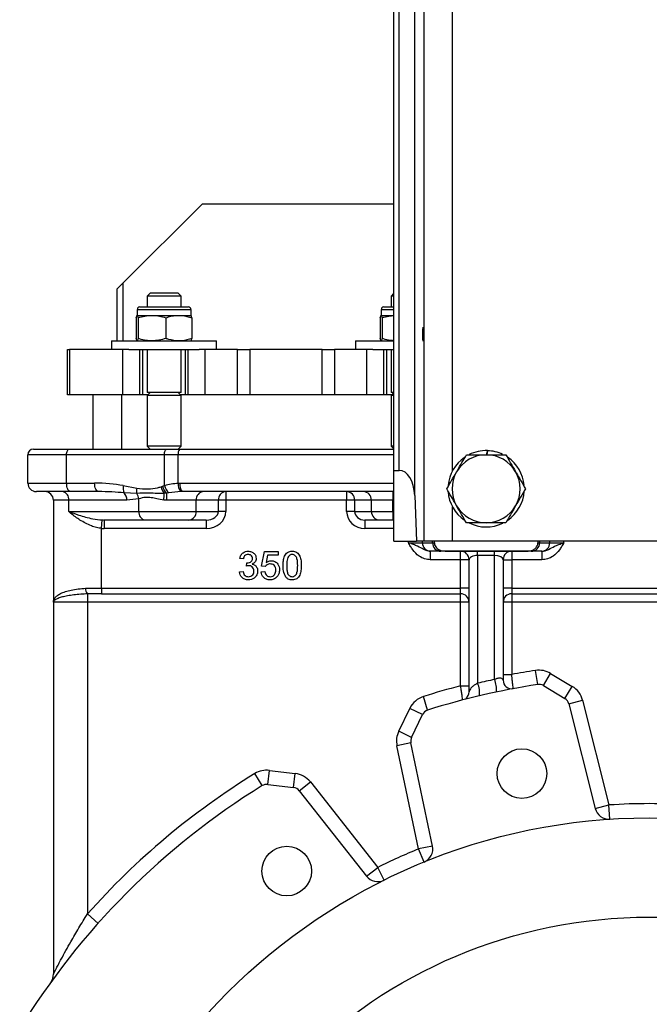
# Model space of a CAD drawing. Header units: millimetres. Extents: x 635 to 3836, y -1496 to 1629.
# Tile 9 of 46: x 1441 to 1663, y -203 to 144. Entities that reach past the tile are written whole.
import ezdxf

# ---------------------------------------------------------------- set-up
doc = ezdxf.new("R2010")
doc.units = ezdxf.units.MM

msp = doc.modelspace()

# ---------------------------------------------------------------- linework, layer by layer
at = {"color": 7, "linetype": 'Continuous', "lineweight": 25}
for p, q in [((1583.86, -39.42), (1583.86, 490.58)), ((1580.54, -23.28), (1580.54, 474.44)), ((1573.18, -14.42), (1573.18, 465.58)), ((1575.05, -14.42), (1575.05, 465.58)), ((1505.68, 79.58), (1477.68, 51.58)), ((1505.68, 79.58), (1573.18, 79.58)), ((1475.68, 49.58), (1477.68, 51.58)), ((1475.68, 31.22), (1475.68, 49.58)), ((1487.25, 48.08), (1486.18, 47)), ((1486.18, 47), (1486.18, 43.22)), ((1498.18, 47), (1486.18, 47)), ((1497.11, 48.08), (1487.25, 48.08)), ((1498.18, 47), (1497.11, 48.08)), ((1498.18, 43.22), (1498.18, 47)), ((1573.18, 48), (1572.18, 47)), ((1572.18, 47), (1572.18, 43.22)), ((1573.18, 47), (1572.18, 47)), ((1482.68, 42.22), (1482.68, 40.22)), ((1483.68, 43.22), (1496.83, 43.22)), ((1496.83, 43.22), (1500.68, 43.22)), ((1501.68, 40.22), (1501.68, 42.22)), ((1568.68, 42.22), (1568.68, 40.22)), ((1569.68, 43.22), (1573.18, 43.22)), ((1482.39, 39.37), (1482.39, 32.07)), ((1482.69, 40.22), (1487.89, 40.22)), ((1483, 39.37), (1483, 32.07)), ((1487.89, 40.22), (1497.37, 40.22)), ((1492.78, 39.37), (1492.78, 32.07)), ((1497.37, 40.22), (1501.68, 40.22)), ((1501.97, 39.37), (1501.97, 32.07)), ((1568.39, 39.37), (1568.39, 32.07)), ((1568.69, 40.22), (1573.18, 40.22)), ((1569, 39.37), (1569, 32.07)), ((1458.18, 12.22), (1458.18, 28.22)), ((1458.18, 28.22), (1458.85, 28.22)), ((1458.85, 28.22), (1458.85, 12.22)), ((1477.68, 28.22), (1458.85, 28.22)), ((1473.68, 31.22), (1473.68, 28.22)), ((1473.68, 31.22), (1492.18, 31.22)), ((1477.68, 12.22), (1477.68, 28.22)), ((1479.8, 28.22), (1477.68, 28.22)), ((1479.8, 28.22), (1492.18, 28.22)), ((1483.68, 12.22), (1483.68, 28.22)), ((1484.68, 12.22), (1484.68, 28.22)), ((1486.18, 28.22), (1486.18, 13.08)), ((1492.18, 31.22), (1510.68, 31.22)), ((1492.18, 28.22), (1504.56, 28.22)), ((1498.18, 13.08), (1498.18, 28.22)), ((1499.68, 12.22), (1499.68, 28.22)), ((1500.68, 12.22), (1500.68, 28.22)), ((1506.68, 28.22), (1504.56, 28.22)), ((1506.68, 12.22), (1506.68, 28.22)), ((1518.08, 28.22), (1506.68, 28.22)), ((1510.68, 28.22), (1510.68, 31.22)), ((1518.08, 12.22), (1518.08, 28.22)), ((1518.08, 28.22), (1522.41, 28.22)), ((1522.41, 28.22), (1522.41, 12.22)), ((1547.95, 28.22), (1522.41, 28.22)), ((1547.95, 12.22), (1547.95, 28.22)), ((1547.95, 28.22), (1552.28, 28.22)), ((1552.28, 28.22), (1552.28, 12.22)), ((1563.68, 28.22), (1552.28, 28.22)), ((1559.68, 31.22), (1559.68, 28.22)), ((1559.68, 31.22), (1573.18, 31.22)), ((1563.68, 12.22), (1563.68, 28.22)), ((1565.8, 28.22), (1563.68, 28.22)), ((1565.8, 28.22), (1573.18, 28.22)), ((1569.68, 12.22), (1569.68, 28.22)), ((1570.68, 12.22), (1570.68, 28.22)), ((1572.18, 28.22), (1572.18, 13.08)), ((1458.85, 12.22), (1458.18, 12.22)), ((1477.68, 12.22), (1458.85, 12.22)), ((1467.18, -6.92), (1467.18, 12.22)), ((1483.68, 12.22), (1477.68, 12.22)), ((1484.68, 12.22), (1483.68, 12.22)), ((1486.4, 12.22), (1484.68, 12.22)), ((1487.25, 13.08), (1486.18, 12)), ((1498.18, 13.08), (1486.18, 13.08)), ((1486.18, 12), (1486.18, -5.85)), ((1498.18, 12), (1486.18, 12)), ((1498.18, 12), (1497.11, 13.08)), ((1499.68, 12.22), (1497.96, 12.22)), ((1498.18, -5.85), (1498.18, 12)), ((1500.68, 12.22), (1499.68, 12.22)), ((1506.68, 12.22), (1500.68, 12.22)), ((1518.08, 12.22), (1506.68, 12.22)), ((1522.41, 12.22), (1518.08, 12.22)), ((1547.95, 12.22), (1522.41, 12.22)), ((1552.28, 12.22), (1547.95, 12.22)), ((1563.68, 12.22), (1552.28, 12.22)), ((1569.68, 12.22), (1563.68, 12.22)), ((1570.68, 12.22), (1569.68, 12.22)), ((1572.4, 12.22), (1570.68, 12.22)), ((1573.18, 13.08), (1572.18, 13.08)), ((1573.18, 13), (1572.18, 12)), ((1572.18, 12), (1572.18, -5.85)), ((1573.18, 12), (1572.18, 12)), ((1446.18, -6.92), (1458.74, -6.92)), ((1458.74, -6.92), (1493.21, -6.92)), ((1486.18, -5.85), (1487.25, -6.92)), ((1498.18, -5.85), (1486.18, -5.85)), ((1493.21, -6.92), (1497.7, -6.92)), ((1497.11, -6.92), (1498.18, -5.85)), ((1497.7, -6.92), (1573.18, -6.92)), ((1572.18, -5.85), (1573.18, -6.85)), ((1573.18, -5.85), (1572.18, -5.85)), ((1444.18, -18.92), (1444.18, -8.92)), ((1457.83, -8.92), (1444.18, -8.92)), ((1457.83, -18.92), (1457.83, -8.92)), ((1492.3, -8.92), (1457.83, -8.92)), ((1492.3, -19.76), (1492.3, -8.92)), ((1497.18, -8.92), (1492.3, -8.92)), ((1497.18, -18.93), (1497.18, -8.92)), ((1605.86, -8.92), (1606.11, -7.48)), ((1606.12, -7.48), (1605.87, -8.92)), ((1573.18, -39.42), (1573.18, -14.42)), ((1573.18, -14.42), (1575.05, -14.42)), ((1444.18, -18.92), (1457.83, -18.92)), ((1457.83, -18.92), (1467.72, -18.92)), ((1477.8, -19.8), (1482.55, -20.66)), ((1491.1, -20.21), (1491.62, -20.02)), ((1491.62, -20.02), (1492.3, -19.76)), ((1497.18, -18.93), (1497.79, -18.92)), ((1459.19, -21.92), (1447.18, -21.92)), ((1469.08, -21.92), (1459.19, -21.92)), ((1482.59, -22.56), (1478.09, -22.36)), ((1493.1, -22.47), (1492.26, -22.54)), ((1493.84, -22.34), (1493.1, -22.47)), ((1498.03, -21.93), (1493.84, -22.34)), ((1498.57, -21.92), (1498.03, -21.93)), ((1573.18, -21.92), (1498.57, -21.92)), ((1513.93, -21.92), (1513.93, -24.92)), ((1556.52, -21.92), (1556.52, -24.92)), ((1572.78, -21.92), (1572.78, -24.92)), ((1580.54, -23.28), (1581.19, -39.42)), ((1453.18, -24.92), (1453.18, -60.92)), ((1458.58, -24.92), (1453.18, -24.92)), ((1458.58, -28.92), (1458.58, -24.92)), ((1479.07, -24.92), (1458.58, -24.92)), ((1483.31, -24.46), (1479.07, -24.92)), ((1483.31, -28.92), (1483.31, -24.46)), ((1503.5, -24.92), (1493.01, -24.92)), ((1503.5, -28.92), (1503.5, -24.92)), ((1511.32, -24.92), (1503.5, -24.92)), ((1511.32, -28.92), (1511.32, -24.92)), ((1513.93, -24.92), (1511.32, -24.92)), ((1556.52, -24.92), (1513.93, -24.92)), ((1513.93, -24.92), (1513.93, -28.92)), ((1559.34, -24.92), (1556.52, -24.92)), ((1556.52, -28.92), (1556.52, -24.92)), ((1565.26, -24.92), (1559.34, -24.92)), ((1559.34, -24.92), (1559.34, -28.92)), ((1572.78, -24.92), (1565.26, -24.92)), ((1565.26, -28.92), (1565.26, -24.92)), ((1572.78, -28.92), (1572.78, -24.92)), ((1458.58, -28.92), (1483.31, -28.92)), ((1483.31, -28.92), (1503.5, -28.92)), ((1503.5, -28.92), (1511.32, -28.92)), ((1513.93, -28.92), (1511.32, -28.92)), ((1559.34, -28.92), (1556.52, -28.92)), ((1559.34, -28.92), (1565.26, -28.92)), ((1565.26, -28.92), (1572.78, -28.92)), ((1572.78, -28.92), (1572.78, -31.92)), ((1470.18, -34.89), (1470.39, -31.91)), ((1485.36, -31.92), (1471.09, -31.92)), ((1471.09, -31.92), (1471.09, -34.92)), ((1500.89, -31.92), (1485.36, -31.92)), ((1507.04, -31.92), (1500.89, -31.92)), ((1507.04, -31.92), (1507.04, -34.92)), ((1568.08, -31.92), (1562.91, -31.92)), ((1562.91, -31.92), (1562.91, -34.92)), ((1572.78, -31.92), (1568.08, -31.92)), ((1573.18, -31.92), (1572.78, -31.92)), ((1470.18, -55.92), (1470.18, -34.89)), ((1507.04, -34.92), (1471.09, -34.92)), ((1573.18, -39.42), (1581.19, -39.42)), ((1578.27, -39.92), (1583.25, -39.92)), ((1583.86, -39.42), (1581.19, -39.42)), ((1583.25, -39.92), (1586.78, -39.92)), ((1593.84, -39.42), (1583.86, -39.42)), ((1586.78, -39.92), (1587.43, -39.92)), ((1587.43, -39.92), (1587.43, -39.42)), ((1732.52, -39.42), (1593.84, -39.42)), ((1623.93, -39.42), (1623.93, -39.92)), ((1623.93, -39.92), (1624.58, -39.92)), ((1624.58, -39.92), (1628.11, -39.92)), ((1628.11, -39.92), (1633.09, -39.92)), ((1526.56, -48.18), (1527.59, -43.05)), ((1527.59, -43.05), (1532.33, -43.05)), ((1528.64, -44.33), (1528.13, -46.92)), ((1532.33, -44.33), (1528.64, -44.33)), ((1532.33, -43.05), (1532.33, -44.33)), ((1586.24, -42.92), (1586.01, -42.92)), ((1586.01, -42.92), (1586.01, -45.92)), ((1589.77, -42.92), (1586.24, -42.92)), ((1591.76, -42.92), (1589.77, -42.92)), ((1591.76, -42.88), (1591.76, -42.92)), ((1591.76, -42.88), (1619.6, -42.88)), ((1619.6, -42.92), (1591.76, -42.92)), ((1596.68, -45.92), (1596.68, -42.92)), ((1602.68, -44.42), (1602.68, -42.92)), ((1608.68, -44.42), (1602.68, -44.42)), ((1602.68, -44.42), (1602.68, -89.48)), ((1608.68, -44.42), (1608.68, -42.92)), ((1608.68, -88.13), (1608.68, -44.42)), ((1614.68, -42.92), (1614.68, -45.92)), ((1619.6, -42.88), (1619.6, -42.92)), ((1621.59, -42.92), (1619.6, -42.92)), ((1625.12, -42.92), (1621.59, -42.92)), ((1625.35, -42.92), (1625.12, -42.92)), ((1625.35, -42.92), (1625.35, -45.92)), ((1520.15, -45.61), (1518.87, -45.49)), ((1521.17, -48.18), (1521.3, -47.02)), ((1527.85, -48.31), (1526.56, -48.18)), ((1596.68, -45.92), (1586.01, -45.92)), ((1596.68, -55.92), (1596.68, -45.92)), ((1599.68, -45.92), (1596.68, -45.92)), ((1599.68, -92.47), (1599.68, -45.92)), ((1611.68, -45.92), (1611.68, -88.43)), ((1611.68, -45.92), (1614.68, -45.92)), ((1614.68, -45.92), (1614.68, -55.92)), ((1625.35, -45.92), (1614.68, -45.92)), ((1518.74, -50.23), (1520.02, -50.1)), ((1526.44, -50.23), (1527.72, -50.1)), ((1470.18, -57.92), (1465.18, -57.97)), ((1465.18, -57.97), (1465.18, -60.92)), ((1470.18, -55.92), (1470.18, -57.92)), ((1470.18, -55.92), (1596.68, -55.92)), ((1470.18, -57.92), (1596.68, -57.92)), ((1596.68, -57.92), (1596.68, -55.92)), ((1599.68, -55.92), (1596.68, -55.92)), ((1596.68, -60.92), (1596.68, -57.92)), ((1614.68, -55.92), (1611.68, -55.92)), ((1614.68, -55.92), (1614.68, -57.92)), ((1614.68, -55.92), (1711.68, -55.92)), ((1614.68, -57.92), (1711.68, -57.92)), ((1614.68, -57.92), (1614.68, -60.92)), ((1465.18, -60.92), (1453.18, -60.92)), ((1453.18, -60.92), (1453.18, -192)), ((1596.68, -60.92), (1465.18, -60.92)), ((1465.18, -60.92), (1465.18, -170.79)), ((1599.68, -60.92), (1596.68, -60.92)), ((1596.68, -90.4), (1596.68, -60.92)), ((1614.68, -60.92), (1611.68, -60.92)), ((1614.68, -60.92), (1614.68, -86.4)), ((1711.68, -60.92), (1614.68, -60.92)), ((1611.68, -86.4), (1614.68, -86.4)), ((1623.85, -89.91), (1623.1, -84.97)), ((1625.85, -90.3), (1628.41, -86.01)), ((1628.41, -86.01), (1636.02, -90.56)), ((1596.68, -90.4), (1599.68, -90.4)), ((1625.85, -90.3), (1633.46, -94.85)), ((1633.46, -94.85), (1636.02, -90.56)), ((1585.07, -98.93), (1583.56, -94.16)), ((1634.83, -96.69), (1639.67, -95.47)), ((1634.83, -96.69), (1644.12, -133.61)), ((1639.67, -95.47), (1648.97, -132.39)), ((1574.88, -106.38), (1578.76, -98.33)), ((1583.26, -100.49), (1578.76, -98.33)), ((1579.39, -108.55), (1583.26, -100.49)), ((1579.39, -108.55), (1574.88, -106.38)), ((1579.15, -110.47), (1574.26, -111.49)), ((1586.8, -146.85), (1579.15, -110.47)), ((1581.9, -147.88), (1574.26, -111.49)), ((1526.78, -125.57), (1524.16, -121.31)), ((1528.71, -125.15), (1529.3, -120.18)), ((1529.3, -120.18), (1538.4, -121.27)), ((1537.81, -126.23), (1538.4, -121.27)), ((1539.81, -127.35), (1543.74, -124.26)), ((1543.74, -124.26), (1567.46, -154.4)), ((1528.71, -125.15), (1537.81, -126.23)), ((1539.81, -127.35), (1563.53, -157.5)), ((1644.12, -133.61), (1648.97, -132.39)), ((1649.3, -137.38), (1648.97, -132.39)), ((1586.8, -146.85), (1581.9, -147.88)), ((1583.79, -152.5), (1581.9, -147.88)), ((1563.53, -157.5), (1567.46, -154.4)), ((1569.69, -158.88), (1567.46, -154.4)), ((1468.91, -174.12), (1465.18, -170.79))]:
    msp.add_line(p, q, dxfattribs=at)
at = {"color": 8, "linetype": 'Continuous', "lineweight": 25}
for p, q in [((1593.84, -14.54), (1593.84, 466.2)), ((1477.68, 51.58), (1477.68, 31.22)), ((1497.37, 42.22), (1482.68, 42.22)), ((1501.68, 42.22), (1497.37, 42.22)), ((1573.18, 42.22), (1568.68, 42.22)), ((1477.18, 12.22), (1477.18, -6.92)), ((1573.18, -8.92), (1497.18, -8.92)), ((1497.79, -18.92), (1573.18, -18.92)), ((1573.18, -24.92), (1572.78, -24.92)), ((1593.84, -39.42), (1593.84, -27.3)), ((1572.78, -28.92), (1573.18, -28.92)), ((1573.18, -34.92), (1562.91, -34.92)), ((1578.27, -39.92), (1578.27, -39.42)), ((1583.25, -39.92), (1583.25, -39.42)), ((1586.78, -39.92), (1586.78, -39.42)), ((1624.58, -39.92), (1624.58, -39.42)), ((1628.11, -39.92), (1628.11, -39.42)), ((1633.09, -39.92), (1633.09, -39.42))]:
    msp.add_line(p, q, dxfattribs=at)
at = {"color": 7, "linetype": 'Continuous', "lineweight": 25, "flags": 128}
for points in [[(1457.83, -8.92), (1457.85, -8.53), (1457.9, -8.16), (1457.98, -7.81), (1458.09, -7.51), (1458.23, -7.26), (1458.39, -7.07), (1458.56, -6.96), (1458.74, -6.92)], [(1492.3, -8.92), (1492.32, -8.53), (1492.37, -8.16), (1492.45, -7.81), (1492.57, -7.51), (1492.7, -7.26), (1492.86, -7.07), (1493.03, -6.96), (1493.21, -6.92)], [(1459.19, -21.92), (1458.93, -21.86), (1458.67, -21.69), (1458.43, -21.42), (1458.23, -21.04), (1458.06, -20.59), (1457.93, -20.07), (1457.86, -19.51), (1457.83, -18.92)], [(1469.08, -21.92), (1468.81, -21.86), (1468.56, -21.69), (1468.32, -21.42), (1468.12, -21.04), (1467.95, -20.59), (1467.82, -20.07), (1467.74, -19.51), (1467.72, -18.92)]]:
    msp.add_lwpolyline(points, dxfattribs=at)
at = {"color": 7, "linetype": 'Continuous', "lineweight": 25}
for centre, radius in [((1618.31, -121.34), 8.75), ((1663.18, -346.92), 210), ((1535.4, -155.68), 8.75), ((1663.18, -346.92), 175)]:
    msp.add_circle(centre, radius, dxfattribs=at)
for centre, radius, start, end in [((1483.68, 42.22), 1, 90, 180), ((1500.68, 42.22), 1, 0, 90), ((1569.68, 42.22), 1, 90, 180), ((1446.18, -8.92), 2, 90, 180), ((1499.5, -8.46), 2.37, 139.6093, 191.3691), ((1605.68, -20.92), 13.45, 124.6764, 175.0767), ((1605.68, -20.92), 12, 90, 150), ((1605.68, -20.92), 13.45, 88.1632, 116.448), ((1605.68, -20.92), 12, 30, 90), ((1605.68, -20.92), 13.45, 64.3575, 88.1202), ((1605.68, -20.92), 13.45, 4.9233, 55.7431), ((1605.68, -20.92), 12, 150, 210), ((1605.68, -20.92), 12, 330, 30), ((1447.18, -18.92), 3, 180, 270), ((1481.7, -20.64), 3.99, 167.7666, 205.4695), ((1487.67, -21.51), 5.19, 170.529, 191.65), ((1496.65, -18.9), 5.7, 193.285, 219.6711), ((1497.02, -18.45), 5.62, 196.295, 225.7604), ((1497.37, -18.49), 5.23, 194.0992, 227.47), ((1501.13, -19.43), 3.98, 172.8119, 218.836), ((1501.27, -19.62), 3.55, 168.6309, 220.3907), ((1450.18, -24.92), 3, 0, 90), ((1455.95, -24.52), 2.66, 351.3468, 77.26), ((1475.61, -24.78), 3.46, 357.6421, 44.2998), ((1479.09, -24.97), 4.25, 6.9308, 34.607), ((1218.13, -2.7), 274.85, 355.3728, 355.86), ((1523.24, -24.7), 30.23, 175.7724, 180.4185), ((1506.32, -24.74), 2.83, 94.2149, 183.6706), ((1514.14, -24.74), 2.83, 94.2149, 183.6706), ((1556.43, -24.83), 2.91, 358.2746, 88.1638), ((1562.35, -24.83), 2.91, 358.2746, 88.1638), ((1605.68, -20.92), 13.45, 184.2793, 235.317), ((1605.68, -20.92), 13.45, 304.2335, 356.5692), ((1605.68, -20.92), 12, 210, 270), ((1605.68, -20.92), 12, 270, 330), ((1485.94, -29.32), 2.66, 171.3468, 257.26), ((1500.68, -29.1), 2.83, 274.2149, 3.6706), ((1568.18, -29.01), 2.91, 178.2746, 268.1638), ((1605.68, -20.92), 13.45, 243.4641, 295.7322), ((1586.24, -39.93), 2.99, 179.891, 269.8906), ((1589.77, -39.93), 2.99, 179.891, 269.8906), ((1621.58, -39.93), 2.99, 270.1094, 0.109), ((1625.12, -39.93), 2.99, 270.1094, 0.109), ((1596.68, -45.92), 3, 0, 90), ((1614.68, -45.92), 3, 90, 180), ((1467.18, -56.19), 2.67, 175.7704, 221.6161), ((1596.68, -60.92), 3, 0, 90), ((1614.68, -60.92), 3, 90, 180), ((1663.18, -346.92), 265, 98.6994, 100.5456), ((1624.31, -92.88), 8, 59.1341, 98.6994), ((1663.18, -346.92), 260, 98.6994, 107.4838), ((1663.18, -345.42), 263, 101.9597, 103.2993), ((1593.76, -93.13), 9.64, 355.4561, 22.2941), ((1598.69, -91.79), 10.64, 355.8292, 20.1301), ((1614.68, -88.43), 3, 180, 280.6268), ((1624.31, -92.88), 3, 59.1341, 98.6994), ((1663.18, -346.92), 265, 104.5333, 107.4838), ((1596.68, -92.47), 3, 306.6884, 0), ((1631.92, -97.43), 8, 14.1341, 59.1341), ((1585.97, -101.8), 8, 107.4838, 154.2931), ((1631.92, -97.43), 3, 14.1341, 59.1341), ((1585.97, -101.8), 3, 107.4838, 154.2931), ((1582.09, -109.85), 8, 154.2931, 191.8659), ((1582.09, -109.85), 3, 154.2931, 191.8659), ((1663.18, -346.92), 265, 121.6411, 138.3458), ((1528.36, -128.13), 8, 83.2043, 121.6411), ((1537.45, -129.21), 8, 38.2043, 83.2043), ((1663.18, -346.92), 260, 121.6411, 148.5805), ((1528.36, -128.13), 3, 83.2043, 121.6411), ((1537.45, -129.21), 3, 38.2043, 83.2043), ((1648.97, -132.39), 5, 194.1341, 273.7889), ((1663.18, -346.92), 215, 86.2111, 93.7889), ((1663.18, -346.92), 215, 112.2111, 116.4353), ((1581.9, -147.88), 5, 292.2111, 11.8659), ((1567.46, -154.4), 5, 218.2043, 296.4353), ((1448.18, -192), 5, 324.2252, 0)]:
    msp.add_arc(centre, radius, start, end, dxfattribs=at)
msp.add_ellipse((1583.5, 33.58), major_axis=(0, 2.5), ratio=0.069927, dxfattribs=at)
for centre, major_axis, ratio, start_param, end_param in [((1575.05, -23.95), (0, 9.53), 0.57735, 4.782202, 6.283185), ((1467.72, -24.92), (19.37, 0), 0.309713, 1.023712, 1.570796), ((1469.08, -24.92), (17.33, 0), 0.17315, 1.023712, 1.570796), ((1507.04, -28.92), (4.28, 0), 0.701727, 4.712389, 6.283185), ((1507.04, -28.92), (6.89, 0), 0.871043, 4.712389, 6.283185), ((1562.91, -28.92), (6.39, 0), 0.939693, 3.141593, 4.712389), ((1562.91, -28.92), (3.57, 0), 0.841281, 3.141593, 4.712389), ((1471.09, -28.92), (6.75, 0), 0.444588, 4.608445, 4.712389), ((1471.09, -28.92), (8.79, 0), 0.682241, 4.608445, 4.712389), ((1602.68, -45.92), (3, 0), 0.5, 1.570796, 3.141593), ((1608.68, -45.92), (3, 0), 0.5, 0, 1.570796)]:
    msp.add_ellipse(centre, major_axis=major_axis, ratio=ratio, start_param=start_param, end_param=end_param, dxfattribs=at)
for points, knots in [([(1482.39, 39.37), (1482.44, 39.61), (1482.54, 40.09), (1482.64, 40.18), (1482.69, 40.22)], [0, 0, 0, 0, 0.495458, 1, 1, 1, 1]), ([(1482.69, 40.22), (1482.7, 40.22), (1482.75, 40.21), (1482.86, 40.03), (1482.95, 39.59), (1483, 39.37)], [0, 0, 0, 0, 0.070092, 0.530785, 1, 1, 1, 1]), ([(1483, 39.37), (1483.79, 39.61), (1485.39, 40.09), (1487.05, 40.18), (1487.89, 40.22)], [0, 0, 0, 0, 0.495458, 1, 1, 1, 1]), ([(1487.89, 40.22), (1488.01, 40.22), (1488.88, 40.21), (1490.54, 40.03), (1492.03, 39.59), (1492.78, 39.37)], [0, 0, 0, 0, 0.070092, 0.530785, 1, 1, 1, 1]), ([(1492.78, 39.37), (1493.09, 39.48), (1494.59, 39.98), (1496.14, 40.11), (1497.37, 40.22)], [0, 0, 0, 0, 0.205914, 1, 1, 1, 1]), ([(1497.37, 40.22), (1497.73, 40.21), (1499.28, 40.17), (1500.8, 39.72), (1501.97, 39.37)], [0, 0, 0, 0, 0.227856, 1, 1, 1, 1]), ([(1501.97, 39.37), (1501.92, 39.61), (1501.82, 40.09), (1501.72, 40.18), (1501.66, 40.22)], [0, 0, 0, 0, 0.495458, 1, 1, 1, 1]), ([(1568.39, 39.37), (1568.44, 39.61), (1568.54, 40.09), (1568.64, 40.18), (1568.69, 40.22)], [0, 0, 0, 0, 0.495458, 1, 1, 1, 1]), ([(1568.69, 40.22), (1568.7, 40.22), (1568.75, 40.21), (1568.86, 40.03), (1568.95, 39.59), (1569, 39.37)], [0, 0, 0, 0, 0.070092, 0.530785, 1, 1, 1, 1]), ([(1569, 39.37), (1569.79, 39.62), (1571.16, 40.04), (1572.58, 40.12), (1573.18, 40.16)], [0, 0, 0, 0, 0.578527, 1, 1, 1, 1]), ([(1482.69, 31.22), (1482.69, 31.22), (1482.63, 31.23), (1482.53, 31.42), (1482.44, 31.85), (1482.39, 32.07)], [0, 0, 0, 0, 0.070092, 0.530785, 1, 1, 1, 1]), ([(1483, 32.07), (1482.95, 31.83), (1482.85, 31.36), (1482.74, 31.27), (1482.69, 31.22)], [0, 0, 0, 0, 0.495458, 1, 1, 1, 1]), ([(1487.89, 31.22), (1487.77, 31.22), (1486.89, 31.23), (1485.24, 31.42), (1483.75, 31.85), (1483, 32.07)], [0, 0, 0, 0, 0.070092, 0.530785, 1, 1, 1, 1]), ([(1492.78, 32.07), (1491.99, 31.83), (1490.38, 31.36), (1488.73, 31.27), (1487.89, 31.22)], [0, 0, 0, 0, 0.495458, 1, 1, 1, 1]), ([(1497.37, 31.22), (1496.18, 31.32), (1494.62, 31.46), (1493.13, 31.96), (1492.78, 32.07)], [0, 0, 0, 0, 0.770587, 1, 1, 1, 1]), ([(1501.97, 32.07), (1500.83, 31.73), (1499.31, 31.28), (1497.76, 31.23), (1497.37, 31.22)], [0, 0, 0, 0, 0.753654, 1, 1, 1, 1]), ([(1501.66, 31.22), (1501.67, 31.22), (1501.73, 31.23), (1501.83, 31.42), (1501.92, 31.85), (1501.97, 32.07)], [0, 0, 0, 0, 0.070092, 0.530785, 1, 1, 1, 1]), ([(1568.69, 31.22), (1568.69, 31.22), (1568.63, 31.23), (1568.53, 31.42), (1568.44, 31.85), (1568.39, 32.07)], [0, 0, 0, 0, 0.070092, 0.530785, 1, 1, 1, 1]), ([(1569, 32.07), (1568.95, 31.83), (1568.85, 31.36), (1568.74, 31.27), (1568.69, 31.22)], [0, 0, 0, 0, 0.495458, 1, 1, 1, 1]), ([(1573.18, 31.27), (1572.54, 31.32), (1571.12, 31.43), (1569.75, 31.84), (1569, 32.07)], [0, 0, 0, 0, 0.45222, 1, 1, 1, 1]), ([(1595.29, -14.92), (1595.37, -14.78), (1595.99, -13.7), (1597.16, -11.67), (1598.22, -9.84), (1598.75, -8.92)], [0, 0, 0, 0, 0.0700986, 0.5307888, 1, 1, 1, 1]), ([(1598.75, -8.92), (1600.42, -8.92), (1602.7, -8.92), (1605.05, -8.92), (1605.68, -8.92)], [0, 0, 0, 0, 0.7313664, 1, 1, 1, 1]), ([(1605.68, -8.92), (1607.42, -8.92), (1609.77, -8.92), (1612.03, -8.92), (1612.61, -8.92)], [0, 0, 0, 0, 0.7424487, 1, 1, 1, 1]), ([(1612.61, -8.92), (1613.17, -9.9), (1614.31, -11.86), (1615.48, -13.9), (1616.07, -14.92)], [0, 0, 0, 0, 0.495458, 1, 1, 1, 1]), ([(1591.82, -20.92), (1592.38, -19.95), (1593.52, -17.98), (1594.69, -15.95), (1595.29, -14.92)], [0, 0, 0, 0, 0.495458, 1, 1, 1, 1]), ([(1616.07, -14.92), (1616.15, -15.06), (1616.78, -16.14), (1617.95, -18.17), (1619, -20), (1619.54, -20.92)], [0, 0, 0, 0, 0.070099, 0.530789, 1, 1, 1, 1]), ([(1482.55, -20.66), (1483.88, -20.83), (1486.31, -21.13), (1489.19, -20.75), (1490.68, -20.33), (1491.1, -20.21)], [0, 0, 0, 0, 0.463374, 0.850661, 1, 1, 1, 1]), ([(1492.3, -19.76), (1492.34, -19.75), (1493.11, -19.5), (1494.7, -19.11), (1496.35, -18.99), (1497.18, -18.93)], [0, 0, 0, 0, 0.028021, 0.508065, 1, 1, 1, 1]), ([(1492.26, -22.54), (1491.38, -22.56), (1489.62, -22.58), (1486.31, -22.4), (1484.06, -22.5), (1482.59, -22.56)], [0, 0, 0, 0, 0.252742, 0.510634, 1, 1, 1, 1]), ([(1492.08, -24.88), (1491.26, -24.74), (1489.76, -24.5), (1487.64, -23.99), (1485.4, -23.87), (1484.08, -24.24), (1483.31, -24.46)], [0, 0, 0, 0, 0.254905, 0.467728, 0.689494, 1, 1, 1, 1]), ([(1595.29, -26.92), (1595.2, -26.78), (1594.58, -25.7), (1593.41, -23.67), (1592.35, -21.84), (1591.82, -20.92)], [0, 0, 0, 0, 0.070099, 0.530789, 1, 1, 1, 1]), ([(1619.54, -20.92), (1618.97, -21.9), (1617.84, -23.86), (1616.66, -25.9), (1616.07, -26.92)], [0, 0, 0, 0, 0.495458, 1, 1, 1, 1]), ([(1493.01, -24.92), (1493, -24.92), (1492.68, -24.92), (1492.37, -24.9), (1492.08, -24.88)], [0, 0, 0, 0, 0.059016, 1, 1, 1, 1]), ([(1598.75, -32.92), (1598.19, -31.95), (1597.05, -29.98), (1595.88, -27.95), (1595.29, -26.92)], [0, 0, 0, 0, 0.495458, 1, 1, 1, 1]), ([(1616.07, -26.92), (1615.99, -27.06), (1615.37, -28.14), (1614.19, -30.17), (1613.14, -32), (1612.61, -32.92)], [0, 0, 0, 0, 0.070099, 0.530789, 1, 1, 1, 1]), ([(1458.58, -28.92), (1458.59, -28.92), (1459.72, -29.35), (1462.38, -30.27), (1466.3, -31.46), (1469.25, -31.78), (1470.39, -31.91)], [0, 0, 0, 0, 0.001983, 0.33744, 0.74407, 1, 1, 1, 1]), ([(1462.54, -31.92), (1462.29, -31.76), (1460.84, -30.81), (1459.55, -29.78), (1458.59, -28.93), (1458.58, -28.92)], [0, 0, 0, 0, 0.170203, 0.995409, 1, 1, 1, 1]), ([(1470.18, -34.89), (1469.57, -34.81), (1468.33, -34.63), (1466.41, -33.98), (1464.44, -33.09), (1463.18, -32.31), (1462.54, -31.92)], [0, 0, 0, 0, 0.216124, 0.439374, 0.716802, 1, 1, 1, 1]), ([(1605.68, -32.92), (1605.05, -32.92), (1602.7, -32.92), (1600.42, -32.92), (1598.75, -32.92)], [0, 0, 0, 0, 0.268634, 1, 1, 1, 1]), ([(1612.61, -32.92), (1612.03, -32.92), (1609.77, -32.92), (1607.42, -32.92), (1605.68, -32.92)], [0, 0, 0, 0, 0.257551, 1, 1, 1, 1]), ([(1586.01, -42.92), (1585.64, -42.89), (1584.8, -42.81), (1583.31, -42.11), (1581.87, -41.29), (1580.31, -40.65), (1579.2, -40.24), (1578.59, -40.03), (1578.27, -39.92), (1578.27, -39.92)], [0, 0, 0, 0, 0.128558, 0.289589, 0.592209, 0.782987, 0.888647, 0.998332, 1, 1, 1, 1]), ([(1586.01, -45.92), (1585.34, -45.86), (1583.92, -45.73), (1581.71, -44.56), (1580.12, -42.9), (1579.15, -41.43), (1578.65, -40.58), (1578.4, -40.15), (1578.27, -39.93), (1578.27, -39.92)], [0, 0, 0, 0, 0.196627, 0.411247, 0.71072, 0.854284, 0.926379, 0.998495, 1, 1, 1, 1]), ([(1587.43, -39.92), (1587.45, -40.16), (1587.49, -40.69), (1587.86, -41.45), (1588.33, -41.94), (1588.95, -42.38), (1590.01, -42.84), (1591.08, -42.86), (1591.76, -42.88)], [0, 0, 0, 0, 0.120426, 0.26915, 0.422077, 0.461539, 0.654899, 1, 1, 1, 1]), ([(1619.6, -42.88), (1620.18, -42.87), (1621.24, -42.85), (1622.62, -42.33), (1623.49, -41.49), (1623.88, -40.64), (1623.91, -40.12), (1623.93, -39.92)], [0, 0, 0, 0, 0.295746, 0.538807, 0.733269, 0.901416, 1, 1, 1, 1]), ([(1625.35, -42.92), (1625.72, -42.89), (1626.56, -42.81), (1628.05, -42.11), (1629.49, -41.29), (1631.04, -40.65), (1632.16, -40.24), (1632.77, -40.03), (1633.09, -39.92), (1633.09, -39.92)], [0, 0, 0, 0, 0.128558, 0.289589, 0.592209, 0.782987, 0.888647, 0.998332, 1, 1, 1, 1]), ([(1633.09, -39.92), (1633.09, -39.93), (1632.96, -40.15), (1632.71, -40.58), (1632.2, -41.43), (1631.23, -42.9), (1629.65, -44.56), (1627.44, -45.73), (1626.02, -45.86), (1625.35, -45.92)], [0, 0, 0, 0, 0.001505, 0.073621, 0.145716, 0.28928, 0.588753, 0.803373, 1, 1, 1, 1]), ([(1518.87, -45.49), (1518.97, -45.1), (1519.17, -44.32), (1519.92, -43.45), (1520.85, -42.99), (1521.48, -42.94), (1521.8, -42.92)], [0, 0, 0, 0, 0.280253, 0.559523, 0.779592, 1, 1, 1, 1]), ([(1521.84, -44.08), (1521.6, -44.1), (1521.13, -44.14), (1520.58, -44.54), (1520.27, -45.07), (1520.19, -45.43), (1520.15, -45.61)], [0, 0, 0, 0, 0.280001, 0.559131, 0.77932, 1, 1, 1, 1]), ([(1521.8, -42.92), (1522.19, -42.96), (1522.99, -43.04), (1523.95, -43.66), (1524.53, -44.53), (1524.6, -45.15), (1524.64, -45.46)], [0, 0, 0, 0, 0.280184, 0.559855, 0.78, 1, 1, 1, 1]), ([(1523.36, -45.51), (1523.33, -45.29), (1523.28, -44.85), (1522.86, -44.37), (1522.35, -44.11), (1522.01, -44.09), (1521.84, -44.08)], [0, 0, 0, 0, 0.27946, 0.5589523, 0.7792553, 1, 1, 1, 1]), ([(1534.13, -47.99), (1534.14, -47.42), (1534.17, -46.3), (1534.5, -44.9), (1535.06, -43.91), (1535.69, -43.32), (1536.48, -42.97), (1537.05, -42.94), (1537.33, -42.92)], [0, 0, 0, 0, 0.250495, 0.500372, 0.625439, 0.750208, 0.87498, 1, 1, 1, 1]), ([(1535.99, -44.76), (1535.78, -45.34), (1535.41, -46.39), (1535.41, -47.5), (1535.41, -47.99)], [0, 0, 0, 0, 0.5580588, 1, 1, 1, 1]), ([(1537.32, -44.08), (1537.17, -44.09), (1536.88, -44.1), (1536.4, -44.31), (1536.14, -44.59), (1535.99, -44.76)], [0, 0, 0, 0, 0.280453, 0.560688, 1, 1, 1, 1]), ([(1539.26, -47.99), (1539.25, -47.17), (1539.24, -46.14), (1538.83, -44.98), (1538.45, -44.49), (1537.93, -44.13), (1537.52, -44.1), (1537.32, -44.08)], [0, 0, 0, 0, 0.500352, 0.625529, 0.750516, 0.875255, 1, 1, 1, 1]), ([(1537.33, -42.92), (1537.62, -42.94), (1538.18, -42.98), (1538.98, -43.32), (1539.62, -43.9), (1540.14, -44.91), (1540.51, -46.29), (1540.53, -47.42), (1540.54, -47.99)], [0, 0, 0, 0, 0.125019, 0.249935, 0.374635, 0.499696, 0.749581, 1, 1, 1, 1]), ([(1522, -48.04), (1521.84, -48.05), (1521.56, -48.07), (1521.29, -48.15), (1521.17, -48.18)], [0, 0, 0, 0, 0.559772, 1, 1, 1, 1]), ([(1521.3, -47.02), (1521.33, -47.03), (1521.39, -47.04), (1521.46, -47.04), (1521.48, -47.04)], [0, 0, 0, 0, 0.560003, 1, 1, 1, 1]), ([(1521.48, -47.04), (1521.74, -47.02), (1522.24, -46.97), (1522.9, -46.65), (1523.31, -46.11), (1523.34, -45.71), (1523.36, -45.51)], [0, 0, 0, 0, 0.28068, 0.560951, 0.780057, 1, 1, 1, 1]), ([(1523.87, -49.9), (1523.84, -49.63), (1523.79, -49.07), (1523.28, -48.44), (1522.65, -48.09), (1522.21, -48.06), (1522, -48.04)], [0, 0, 0, 0, 0.279747, 0.559171, 0.779444, 1, 1, 1, 1]), ([(1524.64, -45.46), (1524.62, -45.7), (1524.57, -46.18), (1524.14, -46.94), (1523.6, -47.26), (1523.28, -47.45)], [0, 0, 0, 0, 0.280496, 0.561003, 1, 1, 1, 1]), ([(1523.28, -47.45), (1523.58, -47.55), (1524.18, -47.74), (1524.8, -48.41), (1525.11, -49.17), (1525.14, -49.67), (1525.15, -49.91)], [0, 0, 0, 0, 0.279807, 0.559185, 0.779408, 1, 1, 1, 1]), ([(1529.56, -47.41), (1529.37, -47.42), (1528.99, -47.44), (1528.35, -47.7), (1528.04, -48.08), (1527.85, -48.31)], [0, 0, 0, 0, 0.280925, 0.561161, 1, 1, 1, 1]), ([(1528.13, -46.92), (1528.43, -46.71), (1528.97, -46.34), (1529.62, -46.28), (1529.91, -46.26)], [0, 0, 0, 0, 0.559939, 1, 1, 1, 1]), ([(1531.56, -49.57), (1531.54, -49.25), (1531.5, -48.63), (1531.03, -47.85), (1530.3, -47.45), (1529.8, -47.42), (1529.56, -47.41)], [0, 0, 0, 0, 0.2806528, 0.559595, 0.7792903, 1, 1, 1, 1]), ([(1529.91, -46.26), (1530.37, -46.32), (1531.28, -46.43), (1532.25, -47.35), (1532.78, -48.41), (1532.82, -49.13), (1532.85, -49.49)], [0, 0, 0, 0, 0.27917, 0.558797, 0.779169, 1, 1, 1, 1]), ([(1535.1, -52.09), (1534.76, -51.36), (1534.15, -50.06), (1534.13, -48.62), (1534.13, -47.99)], [0, 0, 0, 0, 0.557973, 1, 1, 1, 1]), ([(1535.41, -47.99), (1535.42, -48.39), (1535.43, -49.2), (1535.56, -50.21), (1535.82, -50.99), (1536.21, -51.47), (1536.72, -51.83), (1537.13, -51.88), (1537.33, -51.9)], [0, 0, 0, 0, 0.250525, 0.500809, 0.625902, 0.750761, 0.875415, 1, 1, 1, 1]), ([(1537.33, -51.9), (1537.54, -51.87), (1537.94, -51.83), (1538.46, -51.47), (1538.84, -50.99), (1539.23, -49.82), (1539.25, -48.8), (1539.26, -47.99)], [0, 0, 0, 0, 0.124656, 0.24942, 0.374387, 0.49959, 1, 1, 1, 1]), ([(1540.54, -47.99), (1540.52, -48.56), (1540.49, -49.68), (1540.17, -51.08), (1539.6, -52.07), (1538.98, -52.66), (1538.18, -53), (1537.62, -53.03), (1537.33, -53.05)], [0, 0, 0, 0, 0.250479, 0.500353, 0.625387, 0.750173, 0.874968, 1, 1, 1, 1]), ([(1521.85, -53.05), (1521.42, -53.01), (1520.55, -52.93), (1519.54, -52.19), (1518.91, -51.24), (1518.8, -50.57), (1518.74, -50.23)], [0, 0, 0, 0, 0.279911, 0.559249, 0.779476, 1, 1, 1, 1]), ([(1520.02, -50.1), (1520.09, -50.36), (1520.22, -50.88), (1520.64, -51.52), (1521.27, -51.85), (1521.69, -51.88), (1521.9, -51.9)], [0, 0, 0, 0, 0.280881, 0.560073, 0.779653, 1, 1, 1, 1]), ([(1525.15, -49.91), (1525.09, -50.39), (1524.98, -51.34), (1524.07, -52.38), (1522.98, -52.97), (1522.23, -53.02), (1521.85, -53.05)], [0, 0, 0, 0, 0.279401, 0.559064, 0.779378, 1, 1, 1, 1]), ([(1521.9, -51.9), (1522.2, -51.87), (1522.79, -51.81), (1523.45, -51.27), (1523.82, -50.6), (1523.85, -50.14), (1523.87, -49.9)], [0, 0, 0, 0, 0.279883, 0.558993, 0.779319, 1, 1, 1, 1]), ([(1529.54, -53.05), (1529.1, -53.01), (1528.23, -52.94), (1527.21, -52.21), (1526.6, -51.25), (1526.49, -50.57), (1526.44, -50.23)], [0, 0, 0, 0, 0.28007, 0.559249, 0.779432, 1, 1, 1, 1]), ([(1527.72, -50.1), (1527.77, -50.36), (1527.88, -50.88), (1528.31, -51.52), (1528.92, -51.85), (1529.34, -51.88), (1529.55, -51.9)], [0, 0, 0, 0, 0.280714, 0.559926, 0.779622, 1, 1, 1, 1]), ([(1532.08, -51.84), (1531.68, -52.23), (1530.97, -52.94), (1529.98, -53.02), (1529.54, -53.05)], [0, 0, 0, 0, 0.558485, 1, 1, 1, 1]), ([(1529.55, -51.9), (1529.88, -51.86), (1530.53, -51.79), (1531.21, -51.12), (1531.52, -50.33), (1531.55, -49.82), (1531.56, -49.57)], [0, 0, 0, 0, 0.279539, 0.558252, 0.778884, 1, 1, 1, 1]), ([(1532.85, -49.49), (1532.81, -49.97), (1532.75, -50.82), (1532.28, -51.52), (1532.08, -51.84)], [0, 0, 0, 0, 0.559726, 1, 1, 1, 1]), ([(1537.33, -53.05), (1536.85, -53.01), (1535.99, -52.94), (1535.37, -52.35), (1535.1, -52.09)], [0, 0, 0, 0, 0.559716, 1, 1, 1, 1]), ([(1453.18, -60.92), (1453.18, -60.92), (1453.18, -60.6), (1453.32, -59.95), (1453.85, -59.19), (1454.63, -58.47), (1455.67, -57.81), (1457.34, -57.13), (1459.44, -56.58), (1461.84, -56.19), (1463.65, -56.06), (1464.51, -56)], [0, 0, 0, 0, 0.002128, 0.131647, 0.264067, 0.328771, 0.459314, 0.593338, 0.729318, 0.869759, 1, 1, 1, 1]), ([(1465.18, -57.97), (1464.38, -58), (1462.71, -58.08), (1460.34, -58.32), (1458.15, -58.65), (1456.26, -59.06), (1455.02, -59.45), (1453.91, -59.94), (1453.36, -60.36), (1453.2, -60.73), (1453.18, -60.85), (1453.18, -60.89), (1453.18, -60.91), (1453.18, -60.91), (1453.18, -60.92), (1453.18, -60.92), (1453.18, -60.92)], [0, 0, 0, 0, 0.120148, 0.250542, 0.385287, 0.51696, 0.65306, 0.720461, 0.906053, 0.963982, 0.986108, 0.994638, 0.99793, 0.99809, 0.99839, 1, 1, 1, 1]), ([(1464.51, -56), (1465.42, -55.97), (1467.27, -55.91), (1469.2, -55.92), (1470.18, -55.92)], [0, 0, 0, 0, 0.4925338, 1, 1, 1, 1]), ([(1615.23, -91.38), (1615.23, -91.33), (1615.21, -91.22), (1615.12, -90.39), (1614.98, -89.15), (1614.83, -87.74), (1614.72, -86.79), (1614.68, -86.4)], [0, 0, 0, 0, 0.211571, 0.422459, 0.633992, 0.848064, 1, 1, 1, 1]), ([(1602.68, -89.48), (1602.34, -89.66), (1601.62, -90.04), (1600.79, -90.71), (1600.09, -91.43), (1599.73, -92.04), (1599.69, -92.36), (1599.68, -92.47)], [0, 0, 0, 0, 0.175715, 0.368041, 0.600165, 0.867935, 1, 1, 1, 1]), ([(1611.68, -88.43), (1611.65, -88.27), (1611.59, -87.96), (1611.08, -87.72), (1610.5, -87.68), (1610.01, -87.73), (1609.6, -87.81), (1609.12, -87.96), (1608.86, -88.06), (1608.68, -88.13)], [0, 0, 0, 0, 0.279328, 0.534981, 0.659961, 0.732514, 0.848477, 0.893909, 1, 1, 1, 1]), ([(1597.44, -95.37), (1597.44, -95.37), (1597.44, -95.36), (1597.4, -95.12), (1597.27, -94.29), (1597.08, -93.04), (1596.87, -91.67), (1596.73, -90.76), (1596.68, -90.4)], [0, 0, 0, 0, 0.025636, 0.233026, 0.43955, 0.648642, 0.862621, 1, 1, 1, 1]), ([(1453.18, -192), (1453.21, -191.94), (1453.25, -191.87), (1453.48, -191.41), (1453.76, -190.87), (1454.3, -189.82), (1455.03, -188.43), (1456.12, -186.36), (1457.54, -183.76), (1459.6, -180.08), (1462.12, -175.73), (1464.16, -172.44), (1465.18, -170.79)], [0, 0, 0, 0, 0.06806, 0.083528, 0.137014, 0.190655, 0.268838, 0.347184, 0.475082, 0.603152, 0.801549, 1, 1, 1, 1])]:
    msp.add_open_spline(points, degree=3, knots=knots, dxfattribs=at)

doc.saveas('drawing.dxf')
